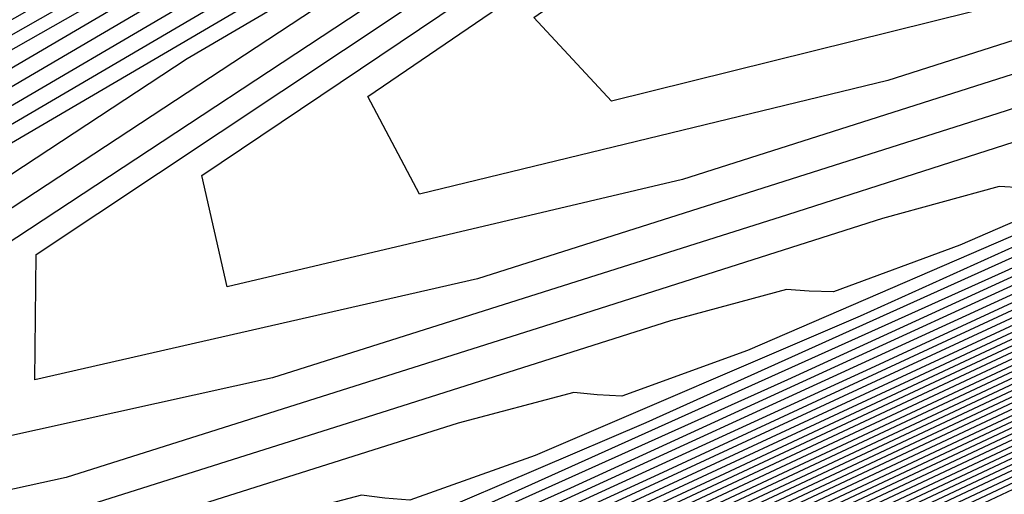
# Model space of a CAD drawing. Extents: x 3249832 to 3255657, y 13789405 to 13793316.
# Tile 150 of 256: x 3255351.26 to 3255354.12, y 13790174.61 to 13790176. Entities that reach past the tile are written whole.
import ezdxf

# ---------------------------------------------------------------- set-up
doc = ezdxf.new("R2010")
doc.units = 0
doc.header["$LTSCALE"] = 100
doc.header["$MEASUREMENT"] = 0
for name, color, linetype in [('GRATIO_CON', 10, 'CONTINUOUS'), ('GRATIO_ICON', 7, 'CONTINUOUS'), ('TARGETS_EAST', 7, 'CONTINUOUS')]:
    doc.layers.add(name, color=color, linetype=linetype)

# ---------------------------------------------------------------- blocks, each defined once
blk = doc.blocks.new('Gratio_032316_contours')
at = {"layer": 'GRATIO_CON', "color": 5, "linetype": 'Continuous', "flags": 128}
for points in [[(3255362.6797, 13790178.6506), (3255361.8264, 13790178.2382), (3255361.0693, 13790177.8726), (3255360.5049, 13790177.6006), (3255360.1972, 13790177.4535), (3255360.082, 13790177.4006), (3255360.0629, 13790177.3955), (3255359.9155, 13790177.3316), (3255358.9038, 13790176.8605), (3255356.1638, 13790175.5737), (3255351.2279, 13790173.25), (3255345.2139, 13790170.4187), (3255339.6362, 13790167.7964), (3255335.6823, 13790165.9477), (3255333.234, 13790164.8273), (3255331.8461, 13790164.2378), (3255331.1139, 13790163.9952), (3255330.7934, 13790163.969), (3255330.6807, 13790164.0422), (3255330.5742, 13790164.1062), (3255330.2811, 13790164.086), (3255329.6106, 13790163.9153), (3255328.5305, 13790163.5966), (3255327.6432, 13790163.4098)], [(3255362.6658, 13790178.6785), (3255362.4155, 13790178.5575), (3255362.1935, 13790178.4503), (3255362.0279, 13790178.3705), (3255361.9377, 13790178.3274), (3255361.9039, 13790178.3118), (3255361.8983, 13790178.3103), (3255361.7502, 13790178.2422), (3255360.7194, 13790177.758), (3255357.9232, 13790176.4413), (3255352.8838, 13790174.067), (3255346.7431, 13790171.1753), (3255341.0474, 13790168.4975)], [(3255362.6589, 13790178.6923), (3255354.795, 13790174.9858), (3255347.5959, 13790171.5951), (3255341.7268, 13790168.8356)], [(3255362.6525, 13790178.7056), (3255362.5088, 13790178.6384), (3255361.5042, 13790178.1654), (3255358.7781, 13790176.8807), (3255353.8627, 13790174.5643), (3255347.8632, 13790171.739), (3255342.2776, 13790169.1132)], [(3255362.6461, 13790178.7189), (3255362.5064, 13790178.6541), (3255361.5311, 13790178.1953), (3255358.8848, 13790176.9486), (3255354.112, 13790174.6996), (3255348.2781, 13790171.9524), (3255342.8285, 13790169.3908)], [(3255362.6333, 13790178.7455), (3255362.5015, 13790178.6854), (3255361.5848, 13790178.2551), (3255359.0981, 13790177.0842), (3255354.6106, 13790174.97), (3255349.1081, 13790172.3792), (3255343.9303, 13790169.9459), (3255340.1383, 13790168.174)], [(3255362.6269, 13790178.7589), (3255362.4991, 13790178.7011), (3255361.6116, 13790178.285), (3255359.2047, 13790177.1521), (3255354.8599, 13790175.1053), (3255349.523, 13790172.5927), (3255344.4811, 13790170.2235), (3255340.7563, 13790168.4833)], [(3255362.6206, 13790178.7722), (3255362.4967, 13790178.7168), (3255361.6385, 13790178.3149), (3255359.3114, 13790177.2199), (3255355.1092, 13790175.2405), (3255349.938, 13790172.8061), (3255345.032, 13790170.5011), (3255341.3744, 13790168.7926)], [(3255362.6142, 13790178.7855), (3255362.4943, 13790178.7325), (3255361.6653, 13790178.3448), (3255359.4181, 13790177.2877), (3255355.3585, 13790175.3758), (3255350.3529, 13790173.0195), (3255345.5829, 13790170.7786), (3255341.9924, 13790169.1019)], [(3255362.6014, 13790178.8121), (3255362.4895, 13790178.7638), (3255361.719, 13790178.4046), (3255359.6314, 13790177.4234), (3255355.8571, 13790175.6463), (3255351.1829, 13790173.4464), (3255346.6846, 13790171.3338), (3255343.2285, 13790169.7205), (3255340.8413, 13790168.6262)], [(3255362.595, 13790178.8255), (3255362.4871, 13790178.7795), (3255361.7459, 13790178.4344), (3255359.738, 13790177.4912), (3255356.1064, 13790175.7815), (3255351.5978, 13790173.6598), (3255347.2355, 13790171.6114), (3255343.8465, 13790170.0298), (3255341.4739, 13790168.9422)], [(3255362.5886, 13790178.8388), (3255362.4847, 13790178.7952), (3255361.7727, 13790178.4643), (3255359.8447, 13790177.5591), (3255356.3557, 13790175.9168), (3255352.0128, 13790173.8733), (3255347.7864, 13790171.889), (3255344.4645, 13790170.3391), (3255342.1065, 13790169.2581)], [(3255362.5822, 13790178.8521), (3255362.4822, 13790178.8108), (3255361.7995, 13790178.4942), (3255359.9513, 13790177.6269), (3255356.6049, 13790176.052), (3255352.4278, 13790174.0867), (3255348.3373, 13790172.1665), (3255345.0825, 13790170.6484), (3255342.7391, 13790169.5741)], [(3255362.5694, 13790178.8787), (3255362.4774, 13790178.8422), (3255361.8532, 13790178.554), (3255360.1647, 13790177.7626), (3255357.1035, 13790176.3225), (3255353.2577, 13790174.5136), (3255349.439, 13790172.7217), (3255346.3186, 13790171.267), (3255344.0043, 13790170.206), (3255342.4631, 13790169.5289)], [(3255362.563, 13790178.8921), (3255362.475, 13790178.8579), (3255361.8801, 13790178.5839), (3255360.2713, 13790177.8304), (3255357.3528, 13790176.4578), (3255353.6727, 13790174.727), (3255349.9899, 13790172.9993), (3255346.9366, 13790171.5763), (3255344.6369, 13790170.5219), (3255343.0877, 13790169.8402), (3255342.2451, 13790169.5131)], [(3255362.5566, 13790178.9054), (3255362.4726, 13790178.8736), (3255361.9069, 13790178.6138), (3255360.378, 13790177.8983), (3255357.6021, 13790176.593), (3255354.0876, 13790174.9404), (3255350.5408, 13790173.2768), (3255347.5547, 13790171.8856), (3255345.2695, 13790170.8378), (3255343.7122, 13790170.1514), (3255342.8635, 13790169.8197)], [(3255362.5502, 13790178.9187), (3255362.4702, 13790178.8892), (3255361.9338, 13790178.6437), (3255360.4846, 13790177.9661), (3255357.8514, 13790176.7283), (3255354.5026, 13790175.1538), (3255351.0916, 13790173.5544), (3255348.1727, 13790172.1949), (3255345.9021, 13790171.1538), (3255344.3367, 13790170.4627), (3255343.4819, 13790170.1262), (3255343.136, 13790170.0408), (3255343.0459, 13790170.0754), (3255342.9612, 13790170.1077)], [(3255362.5368, 13790178.9463), (3255362.465, 13790178.9212), (3255361.9872, 13790178.7039), (3255360.6979, 13790178.1019), (3255358.35, 13790176.9988), (3255355.3325, 13790175.5807), (3255352.1934, 13790174.1096), (3255349.4087, 13790172.8136), (3255347.1672, 13790171.7857), (3255345.5858, 13790171.0852), (3255344.7187, 13790170.7393), (3255344.3703, 13790170.6479), (3255344.2824, 13790170.6787), (3255344.1999, 13790170.7078), (3255343.88, 13790170.6452), (3255343.0827, 13790170.4089), (3255341.7658, 13790170.0021)], [(3255362.529, 13790178.9621), (3255362.4615, 13790178.9386), (3255362.0135, 13790178.7347), (3255360.8043, 13790178.1702), (3255358.5992, 13790177.1342), (3255355.7475, 13790175.7942), (3255352.7443, 13790174.3872), (3255350.0268, 13790173.1229), (3255347.7998, 13790172.1016), (3255346.2103, 13790171.3964), (3255345.3371, 13790171.0459), (3255344.9874, 13790170.9515), (3255344.9007, 13790170.9804), (3255344.8193, 13790171.0079), (3255344.4981, 13790170.9433), (3255343.6951, 13790170.7041), (3255342.3674, 13790170.2933)], [(3255362.5211, 13790178.9778), (3255362.4581, 13790178.9559), (3255362.0398, 13790178.7656), (3255360.9107, 13790178.2384), (3255358.8484, 13790177.2695), (3255356.1624, 13790176.0076), (3255353.2952, 13790174.6647), (3255350.6448, 13790173.4322), (3255348.4324, 13790172.4176), (3255346.8348, 13790171.7076), (3255345.9555, 13790171.3524), (3255345.6046, 13790171.2551), (3255345.519, 13790171.282), (3255345.4386, 13790171.308), (3255345.1162, 13790171.2414), (3255344.3075, 13790170.9993), (3255342.969, 13790170.5845)], [(3255362.5132, 13790178.9936), (3255362.4547, 13790178.9732), (3255362.0661, 13790178.7964), (3255361.0171, 13790178.3067), (3255359.0976, 13790177.4049), (3255356.5774, 13790176.221), (3255353.846, 13790174.9423), (3255351.2628, 13790173.7415), (3255349.065, 13790172.7335), (3255347.4593, 13790172.0189), (3255346.5739, 13790171.659), (3255346.2217, 13790171.5587), (3255346.1372, 13790171.5837), (3255346.058, 13790171.608), (3255345.7344, 13790171.5396), (3255344.9198, 13790171.2944), (3255343.5706, 13790170.8756), (3255342.4538, 13790170.6334)], [(3255362.1186, 13790178.8581), (3255361.2299, 13790178.4432), (3255359.5961, 13790177.6756), (3255357.4073, 13790176.6479), (3255354.9478, 13790175.4975), (3255352.4989, 13790174.3601), (3255350.3302, 13790173.3654), (3255348.7084, 13790172.6414), (3255347.8107, 13790172.2721), (3255347.456, 13790172.1659), (3255347.3737, 13790172.187), (3255347.2967, 13790172.2082), (3255346.9706, 13790172.1359), (3255346.1446, 13790171.8848), (3255344.7739, 13790171.4579), (3255343.6386, 13790171.2113), (3255343.7253, 13790171.589), (3255345.6525, 13790172.8569), (3255348.5676, 13790174.5676), (3255351.2504, 13790176.0951), (3255352.8137, 13790176.9885), (3255353.7025, 13790177.4964), (3255354.6951, 13790178.0424), (3255356.3908, 13790178.9538)], [(3255362.1449, 13790178.8889), (3255361.3363, 13790178.5114), (3255359.8453, 13790177.811), (3255357.8222, 13790176.8614), (3255355.4987, 13790175.775), (3255353.1169, 13790174.6694), (3255350.9628, 13790173.6813), (3255349.3329, 13790172.9526), (3255348.4291, 13790172.5787), (3255348.0731, 13790172.4695), (3255347.992, 13790172.4886), (3255347.916, 13790172.5083), (3255347.5888, 13790172.434), (3255346.757, 13790172.1799), (3255345.3755, 13790171.7491), (3255344.2311, 13790171.5002), (3255344.3185, 13790171.8811), (3255346.2616, 13790173.1595), (3255349.2011, 13790174.8841), (3255351.9068, 13790176.4238), (3255353.4796, 13790177.3213), (3255354.3454, 13790177.8156), (3255355.2612, 13790178.3195), (3255356.8131, 13790179.1536)], [(3255362.1712, 13790178.9197), (3255361.4427, 13790178.5797), (3255360.0945, 13790177.9464), (3255358.2372, 13790177.0748), (3255356.0495, 13790176.0526), (3255353.7349, 13790174.9787), (3255351.5954, 13790173.9973), (3255349.9575, 13790173.2639), (3255349.0475, 13790172.8852), (3255348.6902, 13790172.773), (3255348.6103, 13790172.7903), (3255348.5354, 13790172.8083), (3255348.2069, 13790172.7321), (3255347.3693, 13790172.4751), (3255345.9771, 13790172.0402), (3255344.8235, 13790171.7892), (3255344.9116, 13790172.1731), (3255346.8708, 13790173.462), (3255349.8347, 13790175.2006), (3255352.5631, 13790176.7525), (3255354.1455, 13790177.6542), (3255354.9883, 13790178.1349), (3255355.8274, 13790178.5967), (3255357.2354, 13790179.3535)], [(3255362.1974, 13790178.9506), (3255361.5491, 13790178.6479), (3255360.3437, 13790178.0818), (3255358.6521, 13790177.2883), (3255356.6004, 13790176.3302), (3255354.353, 13790175.288), (3255352.228, 13790174.3132), (3255350.582, 13790173.5751), (3255349.6659, 13790173.1918), (3255349.3074, 13790173.0766), (3255349.2285, 13790173.092), (3255349.1547, 13790173.1084), (3255348.825, 13790173.0303), (3255347.9817, 13790172.7703), (3255346.5787, 13790172.3314), (3255345.4159, 13790172.0781), (3255345.5048, 13790172.4651), (3255347.4799, 13790173.7645), (3255350.4682, 13790175.5171), (3255353.2195, 13790177.0812), (3255354.8114, 13790177.9871), (3255355.6311, 13790178.4541), (3255356.3935, 13790178.8738)], [(3255361.762, 13790178.7844), (3255360.8421, 13790178.3525), (3255359.482, 13790177.7152), (3255357.7022, 13790176.8854), (3255355.589, 13790175.9066), (3255353.4931, 13790174.9451), (3255351.831, 13790174.1976), (3255350.9027, 13790173.8049), (3255350.5416, 13790173.6838), (3255350.465, 13790173.6953), (3255350.3934, 13790173.7086), (3255350.0613, 13790173.6266), (3255349.2064, 13790173.3606), (3255347.7819, 13790172.9137), (3255346.6008, 13790172.656), (3255346.6912, 13790173.0492), (3255348.6983, 13790174.3695), (3255351.7352, 13790176.1501), (3255354.5322, 13790177.7386), (3255356.1431, 13790178.6529), (3255356.9168, 13790179.0927)], [(3255361.8684, 13790178.8526), (3255361.0914, 13790178.4879), (3255359.897, 13790177.9286), (3255358.253, 13790177.1629), (3255356.2071, 13790176.2159), (3255354.1257, 13790175.261), (3255352.4556, 13790174.5088), (3255351.5211, 13790174.1114), (3255351.1588, 13790173.9874), (3255351.0833, 13790173.9969), (3255351.0128, 13790174.0086), (3255350.6794, 13790173.9247), (3255349.8188, 13790173.6558), (3255348.3835, 13790173.2049), (3255347.1932, 13790172.9449), (3255347.2843, 13790173.3413), (3255349.3074, 13790174.6721), (3255352.3687, 13790176.4667), (3255355.1886, 13790178.0673), (3255356.809, 13790178.9857)], [(3255361.9748, 13790178.9209), (3255361.3406, 13790178.6232), (3255360.3119, 13790178.1421), (3255358.8039, 13790177.4405), (3255356.8251, 13790176.5252), (3255354.7583, 13790175.577), (3255353.0801, 13790174.8201), (3255352.1395, 13790174.418), (3255351.7759, 13790174.291), (3255351.7016, 13790174.2986), (3255351.6321, 13790174.3087), (3255351.2975, 13790174.2229), (3255350.4312, 13790173.9509), (3255348.9851, 13790173.496), (3255347.7856, 13790173.2339), (3255347.8775, 13790173.6333), (3255349.9166, 13790174.9746), (3255353.0023, 13790176.7832), (3255355.8449, 13790178.396), (3255357.4749, 13790179.3186)], [(3255361.5898, 13790178.7586), (3255360.7269, 13790178.3555), (3255359.3548, 13790177.7181), (3255357.4431, 13790176.8345), (3255355.3909, 13790175.8929), (3255353.7046, 13790175.1313), (3255352.7578, 13790174.7245), (3255352.393, 13790174.5946), (3255352.3198, 13790174.6003), (3255352.2515, 13790174.6088), (3255351.9157, 13790174.521), (3255351.0436, 13790174.2461), (3255349.5867, 13790173.7872), (3255348.378, 13790173.5228), (3255348.4707, 13790173.9254), (3255350.5257, 13790175.2771), (3255353.6358, 13790177.0997), (3255356.5013, 13790178.7247)], [(3255361.5568, 13790178.7824), (3255360.4565, 13790178.2732), (3255358.6792, 13790177.4532), (3255356.6561, 13790176.5248), (3255354.9537, 13790175.7538), (3255353.9946, 13790175.3376), (3255353.6273, 13790175.2018), (3255353.5563, 13790175.2036), (3255353.4902, 13790175.2089), (3255353.1519, 13790175.1173), (3255352.2683, 13790174.8364), (3255350.7899, 13790174.3695), (3255349.5629, 13790174.1007), (3255349.657, 13790174.5095), (3255351.744, 13790175.8821), (3255354.9028, 13790177.7327), (3255357.814, 13790179.3821)], [(3255362.4107, 13790179.1986), (3255359.7361, 13790177.9652), (3255357.3619, 13790176.8747), (3255355.5885, 13790176.0699), (3255354.6161, 13790175.6456), (3255354.2448, 13790175.5055), (3255354.1746, 13790175.5052), (3255354.1095, 13790175.509), (3255353.7701, 13790175.4154), (3255352.8807, 13790175.1316), (3255351.3915, 13790174.6607), (3255350.1553, 13790174.3897), (3255350.2502, 13790174.8015), (3255352.3532, 13790176.1846), (3255355.5363, 13790178.0492), (3255358.4703, 13790179.7108), (3255360.1384, 13790180.6501), (3255360.774, 13790181.0082), (3255360.9227, 13790181.0911), (3255361.0364, 13790181.1521), (3255361.1894, 13790181.2338), (3255361.3621, 13790181.3258)], [(3255362.4009, 13790179.2182), (3255359.9303, 13790178.079), (3255357.7371, 13790177.0718), (3255356.0989, 13790176.3284), (3255355.2007, 13790175.9365), (3255354.8577, 13790175.8072), (3255354.7929, 13790175.8069), (3255354.7289, 13790175.8091), (3255354.3882, 13790175.7136), (3255353.493, 13790175.4268), (3255351.9923, 13790174.9514), (3255350.7409, 13790174.6748), (3255350.8203, 13790175.0806), (3255352.9103, 13790176.4579), (3255356.0836, 13790178.3174), (3255359.0112, 13790179.9751), (3255360.6732, 13790180.9104), (3255361.2853, 13790181.2554), (3255361.3726, 13790181.3051)], [(3255362.3909, 13790179.2381), (3255360.1243, 13790178.1931), (3255358.1122, 13790177.269), (3255356.6093, 13790176.587), (3255355.7853, 13790176.2275), (3255355.4706, 13790176.1088), (3255355.4111, 13790176.1086), (3255355.3482, 13790176.1092), (3255355.0063, 13790176.0117), (3255354.1054, 13790175.7219), (3255352.5898, 13790175.2402), (3255351.3008, 13790174.9454), (3255351.3038, 13790175.3109), (3255353.2716, 13790176.6211), (3255356.3064, 13790178.4036), (3255359.1178, 13790179.9971), (3255360.7145, 13790180.8977), (3255361.3019, 13790181.2314), (3255361.3847, 13790181.2816)], [(3255362.371, 13790179.2781), (3255360.5124, 13790178.4211), (3255358.8625, 13790177.6634), (3255357.6301, 13790177.1042), (3255356.9544, 13790176.8094), (3255356.6964, 13790176.7121), (3255356.6476, 13790176.7119), (3255356.5869, 13790176.7093), (3255356.2426, 13790176.608), (3255355.3302, 13790176.3123), (3255353.7849, 13790175.818), (3255352.4207, 13790175.4867), (3255352.2708, 13790175.7716), (3255353.9942, 13790176.9474), (3255356.7521, 13790178.5761), (3255359.331, 13790180.0412), (3255360.7972, 13790180.8723), (3255361.3351, 13790181.1835), (3255361.409, 13790181.2348)], [(3255362.361, 13790179.298), (3255360.7064, 13790178.5352), (3255359.2377, 13790177.8606), (3255358.1405, 13790177.3628), (3255357.539, 13790177.1004), (3255357.3093, 13790177.0137), (3255357.2659, 13790177.0135), (3255357.2063, 13790177.0094), (3255356.8607, 13790176.9061), (3255355.9425, 13790176.6074), (3255354.3825, 13790176.1069), (3255352.9806, 13790175.7574), (3255352.7543, 13790176.002), (3255354.3555, 13790177.1106), (3255356.9749, 13790178.6623), (3255359.4376, 13790180.0632), (3255360.8385, 13790180.8596), (3255361.3518, 13790181.1596), (3255361.4212, 13790181.2113)]]:
    blk.add_lwpolyline(points, dxfattribs=at)
at = {"layer": 'GRATIO_ICON', "color": 7, "linetype": 'Continuous', "flags": 128}
for points in [[(3255362.6727, 13790178.6645), (3255362.1209, 13790178.3979), (3255361.6314, 13790178.1614), (3255361.2664, 13790177.9856), (3255361.0675, 13790177.8905), (3255360.993, 13790177.8562), (3255360.9806, 13790177.8529), (3255360.8328, 13790177.7869), (3255359.8116, 13790177.3092), (3255357.0435, 13790176.0075), (3255352.0558, 13790173.6585), (3255345.9785, 13790170.797), (3255340.3418, 13790168.147)], [(3255362.6397, 13790178.7322), (3255362.504, 13790178.6697), (3255361.5579, 13790178.2252), (3255358.9914, 13790177.0164), (3255354.3613, 13790174.8348), (3255348.6931, 13790172.1658), (3255343.3794, 13790169.6683), (3255339.5203, 13790167.8647)], [(3255362.6078, 13790178.7988), (3255362.4919, 13790178.7481), (3255361.6922, 13790178.3747), (3255359.5247, 13790177.3556), (3255355.6078, 13790175.511), (3255350.7679, 13790173.233), (3255346.1338, 13790171.0562), (3255342.6104, 13790169.4112)], [(3255362.5758, 13790178.8654), (3255362.4798, 13790178.8265), (3255361.8264, 13790178.5241), (3255360.058, 13790177.6948), (3255356.8542, 13790176.1873), (3255352.8427, 13790174.3001), (3255348.8881, 13790172.4441), (3255345.7006, 13790170.9577), (3255343.3717, 13790169.89), (3255341.8386, 13790169.2177)], [(3255362.5438, 13790178.932), (3255362.4678, 13790178.9049), (3255361.9606, 13790178.6736), (3255360.5913, 13790178.0339), (3255358.1007, 13790176.8635), (3255354.9175, 13790175.3673), (3255351.6425, 13790173.832), (3255348.7907, 13790172.5043), (3255346.5346, 13790171.4697), (3255344.9612, 13790170.7739), (3255344.1003, 13790170.4328), (3255343.7532, 13790170.3443), (3255343.6642, 13790170.377), (3255343.5806, 13790170.4077), (3255343.2618, 13790170.347), (3255342.4704, 13790170.1138)], [(3255362.0923, 13790178.8272), (3255361.1235, 13790178.3749), (3255359.3468, 13790177.5403), (3255356.9923, 13790176.4345), (3255354.3969, 13790175.2199), (3255351.8809, 13790174.0508), (3255349.6976, 13790173.0494), (3255348.0839, 13790172.3301), (3255347.1923, 13790171.9656), (3255346.8388, 13790171.8623), (3255346.7555, 13790171.8853), (3255346.6773, 13790171.9081), (3255346.3525, 13790171.8377), (3255345.5322, 13790171.5896), (3255344.1723, 13790171.1668), (3255343.0462, 13790170.9223), (3255343.1321, 13790171.297), (3255345.0433, 13790172.5544), (3255347.9341, 13790174.2511), (3255350.5941, 13790175.7664), (3255352.1478, 13790176.6556), (3255353.0597, 13790177.1771), (3255354.1289, 13790177.7652), (3255355.9685, 13790178.7539)], [(3255361.6556, 13790178.7161), (3255360.5929, 13790178.2171), (3255359.0671, 13790177.5017), (3255357.1513, 13790176.6078), (3255354.971, 13790175.5973), (3255352.8606, 13790174.6292), (3255351.2065, 13790173.8863), (3255350.2843, 13790173.4983), (3255349.9245, 13790173.3802), (3255349.8468, 13790173.3936), (3255349.7741, 13790173.4085), (3255349.4431, 13790173.3284), (3255348.5941, 13790173.0654), (3255347.1803, 13790172.6226), (3255346.0083, 13790172.3671), (3255346.098, 13790172.7572), (3255348.0891, 13790174.067), (3255351.1017, 13790175.8336), (3255353.8759, 13790177.4099), (3255355.4772, 13790178.32), (3255356.274, 13790178.7734)], [(3255361.839, 13790178.894), (3255361.1419, 13790178.569), (3255359.9057, 13790177.9957), (3255358.0611, 13790177.1438), (3255356.0235, 13790176.2089), (3255354.3292, 13790175.4426), (3255353.3762, 13790175.0311), (3255353.0102, 13790174.8982), (3255352.9381, 13790174.9019), (3255352.8708, 13790174.9089), (3255352.5338, 13790174.8191), (3255351.6559, 13790174.5413), (3255350.1883, 13790174.0784), (3255348.9705, 13790173.8118), (3255349.0638, 13790174.2174), (3255351.1349, 13790175.5796), (3255354.2693, 13790177.4162), (3255357.1576, 13790179.0534)], [(3255362.3809, 13790179.2581), (3255360.3183, 13790178.3071), (3255358.4874, 13790177.4662), (3255357.1197, 13790176.8456), (3255356.3698, 13790176.5185), (3255356.0835, 13790176.4104), (3255356.0294, 13790176.4102), (3255355.9676, 13790176.4092), (3255355.6244, 13790176.3099), (3255354.7178, 13790176.0171), (3255353.1874, 13790175.5291), (3255351.8608, 13790175.2161), (3255351.7873, 13790175.5413), (3255353.6329, 13790176.7843), (3255356.5293, 13790178.4898), (3255359.2244, 13790180.0191), (3255360.7558, 13790180.885), (3255361.3185, 13790181.2075), (3255361.3969, 13790181.2582)]]:
    blk.add_lwpolyline(points, dxfattribs=at)

msp = doc.modelspace()

# ---------------------------------------------------------------- block references
at = {"layer": 'TARGETS_EAST'}
msp.add_blockref('Gratio_032316_contours', (0, 0), dxfattribs=at)

doc.saveas('drawing.dxf')
